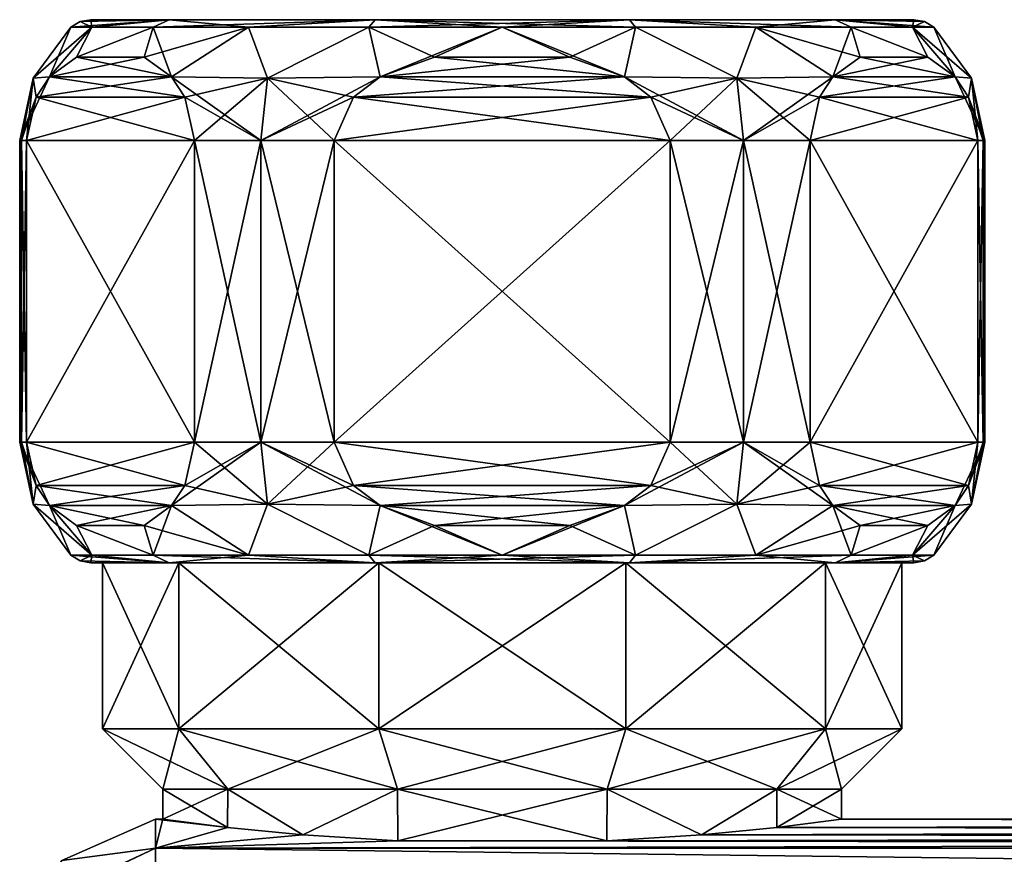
# Model space of a CAD drawing. Header units: metres. Extents: x -106 to 106, y -152 to 75.
# Tile 14 of 21: x -92 to -60, y 13 to 40. Entities that reach past the tile are written whole.
import ezdxf

# ---------------------------------------------------------------- set-up
doc = ezdxf.new("R2010")
doc.units = ezdxf.units.M
doc.layers.add('solid_20522313', color=7, linetype='CONTINUOUS')

msp = doc.modelspace()

# ---------------------------------------------------------------- linework, layer by layer
at = {"layer": 'solid_20522313'}
for points in [[(-90.80719, 40.25), (-87.541252, 40.5, -8.018558), (-90.106949, 40.25, -4.421165)], [(-90.499306, 40.435413), (-87.541252, 40.5, -8.018558), (-90.80719, 40.25)], [(-90.499306, 40.435413), (-90.145752, 40.5), (-87.541252, 40.5, -8.018558)], [(-90.106949, 40.25, 4.421165), (-90.145752, 40.5), (-90.499306, 40.435413)], [(-65.458748, 40.5, -8.018558), (-87.541252, 40.5, -8.018558), (-90.145752, 40.5)], [(-62.854248, 40.5), (-65.458748, 40.5, -8.018558), (-90.145752, 40.5)], [(-87.541252, 40.5, 8.018558), (-62.854248, 40.5), (-90.145752, 40.5)], [(-90.106949, 40.25, 4.421165), (-87.541252, 40.5, 8.018558), (-90.145752, 40.5)], [(-90.106949, 40.25, -4.421165), (-87.541252, 40.5, -8.018558), (-88.07476, 40.25, -8.409554)], [(-88.07476, 40.25, 8.409554), (-87.541252, 40.5, 8.018558), (-90.106949, 40.25, 4.421165)], [(-88.07476, 40.25, -8.409554), (-87.541252, 40.5, -8.018558), (-80.717621, 40.5, -12.977597)], [(-88.07476, 40.25, -8.409554), (-80.717621, 40.5, -12.977597), (-84.909554, 40.25, -11.574759)], [(-84.909554, 40.25, 11.574759), (-87.541252, 40.5, 8.018558), (-88.07476, 40.25, 8.409554)], [(-72.282379, 40.5, -12.977597), (-80.717621, 40.5, -12.977597), (-87.541252, 40.5, -8.018558)], [(-65.458748, 40.5, -8.018558), (-72.282379, 40.5, -12.977597), (-87.541252, 40.5, -8.018558)], [(-87.541252, 40.5, 8.018558), (-65.458748, 40.5, 8.018558), (-62.854248, 40.5)], [(-87.541252, 40.5, 8.018558), (-80.717621, 40.5, 12.977597), (-65.458748, 40.5, 8.018558)], [(-84.909554, 40.25, 11.574759), (-80.717621, 40.5, 12.977597), (-87.541252, 40.5, 8.018558)], [(-84.909554, 40.25, -11.574759), (-80.717621, 40.5, -12.977597), (-80.921165, 40.25, -13.606945)], [(-80.921165, 40.25, 13.606945), (-80.717621, 40.5, 12.977597), (-84.909554, 40.25, 11.574759)], [(-80.921165, 40.25, -13.606945), (-80.717621, 40.5, -12.977597), (-72.282379, 40.5, -12.977597)], [(-80.921165, 40.25, -13.606945), (-72.282379, 40.5, -12.977597), (-76.5, 40.25, -14.307189)], [(-76.5, 40.25, 14.307189), (-80.717621, 40.5, 12.977597), (-80.921165, 40.25, 13.606945)], [(-80.717621, 40.5, 12.977597), (-72.282379, 40.5, 12.977597), (-65.458748, 40.5, 8.018558)], [(-72.078835, 40.25, 13.606945), (-72.282379, 40.5, 12.977597), (-80.717621, 40.5, 12.977597)], [(-72.078835, 40.25, 13.606945), (-80.717621, 40.5, 12.977597), (-76.5, 40.25, 14.307189)], [(-76.5, 40.25, -14.307189), (-72.282379, 40.5, -12.977597), (-72.078835, 40.25, -13.606945)], [(-68.090446, 40.25, -11.574759), (-72.282379, 40.5, -12.977597), (-65.458748, 40.5, -8.018558)], [(-72.078835, 40.25, -13.606945), (-72.282379, 40.5, -12.977597), (-68.090446, 40.25, -11.574759)], [(-64.92524, 40.25, 8.409554), (-65.458748, 40.5, 8.018558), (-72.282379, 40.5, 12.977597)], [(-68.090446, 40.25, 11.574759), (-72.282379, 40.5, 12.977597), (-72.078835, 40.25, 13.606945)], [(-64.92524, 40.25, 8.409554), (-72.282379, 40.5, 12.977597), (-68.090446, 40.25, 11.574759)], [(-68.090446, 40.25, -11.574759), (-65.458748, 40.5, -8.018558), (-64.92524, 40.25, -8.409554)], [(-62.893055, 40.25, -4.421165), (-65.458748, 40.5, -8.018558), (-62.854248, 40.5)], [(-64.92524, 40.25, -8.409554), (-65.458748, 40.5, -8.018558), (-62.893055, 40.25, -4.421165)], [(-62.500694, 40.435413), (-62.854248, 40.5), (-65.458748, 40.5, 8.018558)], [(-62.500694, 40.435413), (-65.458748, 40.5, 8.018558), (-62.19281, 40.25)], [(-62.893055, 40.25, 4.421165), (-62.19281, 40.25), (-65.458748, 40.5, 8.018558)], [(-62.893055, 40.25, 4.421165), (-65.458748, 40.5, 8.018558), (-64.92524, 40.25, 8.409554)], [(-62.500694, 40.435413), (-62.893055, 40.25, -4.421165), (-62.854248, 40.5)], [(-92.05719, 38.55719), (-90.80719, 40.25), (-90.106949, 40.25, -4.421165)], [(-91.515297, 38.601238, -3.992738), (-92.05719, 38.55719), (-90.106949, 40.25, -4.421165)], [(-91.515297, 38.601242, 3.992739), (-90.80719, 40.25), (-92.05719, 38.55719)], [(-90.611847, 39.263699, -5.557561), (-91.515297, 38.601238, -3.992738), (-90.106949, 40.25, -4.421165)], [(-90.106949, 40.25, 4.421165), (-90.80719, 40.25), (-91.515297, 38.601242, 3.992739)], [(-90.106949, 40.25, 4.421165), (-91.515297, 38.601242, 3.992739), (-90.611847, 39.263702, 5.557568)], [(-90.106949, 40.25, 4.421165), (-90.499306, 40.435413), (-90.80719, 40.25)], [(-90.611847, 39.263699, -5.557561), (-88.07476, 40.25, -8.409554), (-88.368919, 39.263702, -9.442431)], [(-90.611847, 39.263699, -5.557561), (-90.106949, 40.25, -4.421165), (-88.07476, 40.25, -8.409554)], [(-88.07476, 40.25, 8.409554), (-90.106949, 40.25, 4.421165), (-90.611847, 39.263702, 5.557568)], [(-88.368919, 39.263702, 9.442426), (-88.07476, 40.25, 8.409554), (-90.611847, 39.263702, 5.557568)], [(-84.909554, 40.25, -11.574759), (-87.465462, 38.601238, -11.007263), (-88.368919, 39.263702, -9.442431)], [(-88.07476, 40.25, -8.409554), (-84.909554, 40.25, -11.574759), (-88.368919, 39.263702, -9.442431)], [(-88.368919, 39.263702, 9.442426), (-87.465462, 38.601238, 11.007261), (-88.07476, 40.25, 8.409554)], [(-87.465462, 38.601238, 11.007261), (-84.909554, 40.25, 11.574759), (-88.07476, 40.25, 8.409554)], [(-84.909554, 40.25, -11.574759), (-84.278587, 38.55719, -13.472926), (-87.465462, 38.601238, -11.007263)], [(-87.465462, 38.601238, 11.007261), (-84.278587, 38.55719, 13.472925), (-84.909554, 40.25, 11.574759)], [(-84.909554, 40.25, -11.574759), (-80.921165, 40.25, -13.606945), (-84.278587, 38.55719, -13.472926)], [(-84.278587, 38.55719, 13.472925), (-80.921165, 40.25, 13.606945), (-84.909554, 40.25, 11.574759)], [(-80.921165, 40.25, -13.606945), (-80.549828, 38.601246, -15), (-84.278587, 38.55719, -13.472926)], [(-84.278587, 38.55719, 13.472925), (-80.549828, 38.601246, 15), (-80.921165, 40.25, 13.606945)], [(-80.921165, 40.25, -13.606945), (-76.5, 40.25, -14.307189), (-80.549828, 38.601246, -15)], [(-78.742874, 39.263714, 15), (-76.5, 40.25, 14.307189), (-80.921165, 40.25, 13.606945)], [(-80.549828, 38.601246, 15), (-78.742874, 39.263714, 15), (-80.921165, 40.25, 13.606945)], [(-76.5, 40.25, -14.307189), (-78.742874, 39.263714, -15), (-80.549828, 38.601246, -15)], [(-76.5, 40.25, -14.307189), (-74.257126, 39.263714, -15), (-78.742874, 39.263714, -15)], [(-78.742874, 39.263714, 15), (-74.257126, 39.263714, 15), (-76.5, 40.25, 14.307189)], [(-76.5, 40.25, -14.307189), (-72.078835, 40.25, -13.606945), (-74.257126, 39.263714, -15)], [(-72.450172, 38.601246, 15), (-72.078835, 40.25, 13.606945), (-76.5, 40.25, 14.307189)], [(-74.257126, 39.263714, 15), (-72.450172, 38.601246, 15), (-76.5, 40.25, 14.307189)], [(-72.078835, 40.25, -13.606945), (-72.450172, 38.601246, -15), (-74.257126, 39.263714, -15)], [(-72.078835, 40.25, -13.606945), (-68.721413, 38.55719, -13.472925), (-72.450172, 38.601246, -15)], [(-72.450172, 38.601246, 15), (-68.721413, 38.55719, 13.472926), (-72.078835, 40.25, 13.606945)], [(-72.078835, 40.25, -13.606945), (-68.090446, 40.25, -11.574759), (-68.721413, 38.55719, -13.472925)], [(-68.721413, 38.55719, 13.472926), (-68.090446, 40.25, 11.574759), (-72.078835, 40.25, 13.606945)], [(-68.090446, 40.25, -11.574759), (-65.534538, 38.601238, -11.007261), (-68.721413, 38.55719, -13.472925)], [(-68.721413, 38.55719, 13.472926), (-65.534538, 38.601238, 11.007263), (-68.090446, 40.25, 11.574759)], [(-68.090446, 40.25, -11.574759), (-64.92524, 40.25, -8.409554), (-65.534538, 38.601238, -11.007261)], [(-64.631081, 39.263702, 9.442431), (-64.92524, 40.25, 8.409554), (-68.090446, 40.25, 11.574759)], [(-65.534538, 38.601238, 11.007263), (-64.631081, 39.263702, 9.442431), (-68.090446, 40.25, 11.574759)], [(-64.92524, 40.25, -8.409554), (-64.631081, 39.263702, -9.442426), (-65.534538, 38.601238, -11.007261)], [(-64.92524, 40.25, -8.409554), (-62.388157, 39.263702, -5.557568), (-64.631081, 39.263702, -9.442426)], [(-64.92524, 40.25, -8.409554), (-62.893055, 40.25, -4.421165), (-62.388157, 39.263702, -5.557568)], [(-62.388153, 39.263699, 5.557561), (-62.893055, 40.25, 4.421165), (-64.92524, 40.25, 8.409554)], [(-64.631081, 39.263702, 9.442431), (-62.388153, 39.263699, 5.557561), (-64.92524, 40.25, 8.409554)], [(-62.500694, 40.435413), (-62.19281, 40.25), (-62.893055, 40.25, -4.421165)], [(-62.893055, 40.25, -4.421165), (-61.484699, 38.601242, -3.992739), (-62.388157, 39.263702, -5.557568)], [(-62.893055, 40.25, -4.421165), (-62.19281, 40.25), (-61.484699, 38.601242, -3.992739)], [(-62.893055, 40.25, 4.421165), (-60.94281, 38.55719), (-62.19281, 40.25)], [(-61.484699, 38.601238, 3.992738), (-60.94281, 38.55719), (-62.893055, 40.25, 4.421165)], [(-62.388153, 39.263699, 5.557561), (-61.484699, 38.601238, 3.992738), (-62.893055, 40.25, 4.421165)], [(-62.19281, 40.25), (-60.94281, 38.55719), (-61.484699, 38.601242, -3.992739)], [(-88.368919, 39.263702, 9.442426), (-90.611847, 39.263702, 5.557568), (-91.515297, 38.601242, 3.992739)], [(-88.368919, 39.263702, 9.442426), (-91.515297, 38.601242, 3.992739), (-87.465462, 38.601238, 11.007261)], [(-90.611847, 39.263699, -5.557561), (-87.465462, 38.601238, -11.007263), (-91.515297, 38.601238, -3.992738)], [(-90.611847, 39.263699, -5.557561), (-88.368919, 39.263702, -9.442431), (-87.465462, 38.601238, -11.007263)], [(-72.450172, 38.601246, -15), (-80.549828, 38.601246, -15), (-78.742874, 39.263714, -15)], [(-80.549828, 38.601246, 15), (-72.450172, 38.601246, 15), (-74.257126, 39.263714, 15)], [(-80.549828, 38.601246, 15), (-74.257126, 39.263714, 15), (-78.742874, 39.263714, 15)], [(-72.450172, 38.601246, -15), (-78.742874, 39.263714, -15), (-74.257126, 39.263714, -15)], [(-61.484699, 38.601242, -3.992739), (-65.534538, 38.601238, -11.007261), (-64.631081, 39.263702, -9.442426)], [(-65.534538, 38.601238, 11.007263), (-62.388153, 39.263699, 5.557561), (-64.631081, 39.263702, 9.442431)], [(-65.534538, 38.601238, 11.007263), (-61.484699, 38.601238, 3.992738), (-62.388153, 39.263699, 5.557561)], [(-61.484699, 38.601242, -3.992739), (-64.631081, 39.263702, -9.442426), (-62.388157, 39.263702, -5.557568)], [(-92.5, 36.5), (-92.05719, 38.55719), (-91.515297, 38.601238, -3.992738)], [(-92.5, 36.5), (-91.515297, 38.601238, -3.992738), (-91.956581, 37.93351, -3.228414)], [(-92.443466, 36.5, 1.343836), (-92.05719, 38.55719), (-92.5, 36.5)], [(-92.443466, 36.5, 1.343836), (-92.274261, 36.5, 2.678175), (-92.05719, 38.55719)], [(-91.956581, 37.933506, 3.228412), (-92.05719, 38.55719), (-92.274261, 36.5, 2.678175)], [(-91.956581, 37.933506, 3.228412), (-91.515297, 38.601242, 3.992739), (-92.05719, 38.55719)], [(-87.465462, 38.601238, 11.007261), (-91.515297, 38.601242, 3.992739), (-91.956581, 37.933506, 3.228412)], [(-91.956581, 37.93351, -3.228414), (-91.515297, 38.601238, -3.992738), (-87.024178, 37.93351, -11.771586)], [(-87.024178, 37.933506, 11.771588), (-87.465462, 38.601238, 11.007261), (-91.956581, 37.933506, 3.228412)], [(-91.515297, 38.601238, -3.992738), (-87.465462, 38.601238, -11.007263), (-87.024178, 37.93351, -11.771586)], [(-87.024178, 37.93351, -11.771586), (-87.465462, 38.601238, -11.007263), (-84.278587, 38.55719, -13.472926)], [(-84.5, 36.5, 13.856406), (-84.278587, 38.55719, 13.472925), (-87.465462, 38.601238, 11.007261)], [(-84.5, 36.5, 13.856406), (-87.465462, 38.601238, 11.007261), (-87.024178, 37.933506, 11.771588)], [(-87.024178, 37.93351, -11.771586), (-84.278587, 38.55719, -13.472926), (-86.706497, 36.5, -12.321825)], [(-84.278587, 38.55719, -13.472926), (-84.5, 36.5, -13.856406), (-86.706497, 36.5, -12.321825)], [(-80.549828, 38.601246, -15), (-81.432419, 37.933495, -15), (-84.5, 36.5, -13.856406)], [(-84.278587, 38.55719, -13.472926), (-80.549828, 38.601246, -15), (-84.5, 36.5, -13.856406)], [(-84.5, 36.5, 13.856406), (-82.067764, 36.5, 15), (-84.278587, 38.55719, 13.472925)], [(-81.432419, 37.933495, 15), (-80.549828, 38.601246, 15), (-84.278587, 38.55719, 13.472925)], [(-82.067764, 36.5, 15), (-81.432419, 37.933495, 15), (-84.278587, 38.55719, 13.472925)], [(-71.567581, 37.933495, -15), (-81.432419, 37.933495, -15), (-80.549828, 38.601246, -15)], [(-81.432419, 37.933495, 15), (-72.450172, 38.601246, 15), (-80.549828, 38.601246, 15)], [(-71.567581, 37.933495, 15), (-72.450172, 38.601246, 15), (-81.432419, 37.933495, 15)], [(-71.567581, 37.933495, -15), (-80.549828, 38.601246, -15), (-72.450172, 38.601246, -15)], [(-72.450172, 38.601246, 15), (-68.5, 36.5, 13.856406), (-68.721413, 38.55719, 13.472926)], [(-71.567581, 37.933495, 15), (-68.5, 36.5, 13.856406), (-72.450172, 38.601246, 15)], [(-71.567581, 37.933495, -15), (-72.450172, 38.601246, -15), (-68.721413, 38.55719, -13.472925)], [(-71.567581, 37.933495, -15), (-68.721413, 38.55719, -13.472925), (-70.932236, 36.5, -15)], [(-68.5, 36.5, -13.856406), (-70.932236, 36.5, -15), (-68.721413, 38.55719, -13.472925)], [(-68.5, 36.5, -13.856406), (-68.721413, 38.55719, -13.472925), (-65.534538, 38.601238, -11.007261)], [(-65.975822, 37.93351, 11.771586), (-65.534538, 38.601238, 11.007263), (-68.721413, 38.55719, 13.472926)], [(-68.721413, 38.55719, 13.472926), (-68.5, 36.5, 13.856406), (-66.293503, 36.5, 12.321825)], [(-65.975822, 37.93351, 11.771586), (-68.721413, 38.55719, 13.472926), (-66.293503, 36.5, 12.321825)], [(-65.975822, 37.933506, -11.771588), (-68.5, 36.5, -13.856406), (-65.534538, 38.601238, -11.007261)], [(-61.043415, 37.933506, -3.228412), (-65.975822, 37.933506, -11.771588), (-65.534538, 38.601238, -11.007261)], [(-65.975822, 37.93351, 11.771586), (-61.484699, 38.601238, 3.992738), (-65.534538, 38.601238, 11.007263)], [(-65.975822, 37.93351, 11.771586), (-61.043419, 37.93351, 3.228414), (-61.484699, 38.601238, 3.992738)], [(-61.043415, 37.933506, -3.228412), (-65.534538, 38.601238, -11.007261), (-61.484699, 38.601242, -3.992739)], [(-61.043415, 37.933506, -3.228412), (-61.484699, 38.601242, -3.992739), (-60.94281, 38.55719)], [(-61.484699, 38.601238, 3.992738), (-60.5, 36.5), (-60.94281, 38.55719)], [(-61.043419, 37.93351, 3.228414), (-60.5, 36.5), (-61.484699, 38.601238, 3.992738)], [(-61.043415, 37.933506, -3.228412), (-60.94281, 38.55719), (-60.725739, 36.5, -2.678175)], [(-60.556534, 36.5, -1.343836), (-60.725739, 36.5, -2.678175), (-60.94281, 38.55719)], [(-60.5, 36.5), (-60.556534, 36.5, -1.343836), (-60.94281, 38.55719)], [(-92.443466, 36.5, -1.343836), (-92.5, 36.5), (-91.956581, 37.93351, -3.228414)], [(-92.274261, 36.5, -2.678175), (-92.443466, 36.5, -1.343836), (-91.956581, 37.93351, -3.228414)], [(-92.274261, 36.5, -2.678175), (-91.956581, 37.93351, -3.228414), (-86.706497, 36.5, -12.321825)], [(-87.024178, 37.933506, 11.771588), (-91.956581, 37.933506, 3.228412), (-92.274261, 36.5, 2.678175)], [(-86.706497, 36.5, 12.321825), (-87.024178, 37.933506, 11.771588), (-92.274261, 36.5, 2.678175)], [(-91.956581, 37.93351, -3.228414), (-87.024178, 37.93351, -11.771586), (-86.706497, 36.5, -12.321825)], [(-86.706497, 36.5, 12.321825), (-84.5, 36.5, 13.856406), (-87.024178, 37.933506, 11.771588)], [(-81.432419, 37.933495, -15), (-82.067764, 36.5, -15), (-84.5, 36.5, -13.856406)], [(-71.567581, 37.933495, 15), (-82.067764, 36.5, 15), (-70.932236, 36.5, 15)], [(-70.932236, 36.5, -15), (-82.067764, 36.5, -15), (-81.432419, 37.933495, -15)], [(-71.567581, 37.933495, 15), (-81.432419, 37.933495, 15), (-82.067764, 36.5, 15)], [(-71.567581, 37.933495, -15), (-70.932236, 36.5, -15), (-81.432419, 37.933495, -15)], [(-71.567581, 37.933495, 15), (-70.932236, 36.5, 15), (-68.5, 36.5, 13.856406)], [(-65.975822, 37.933506, -11.771588), (-66.293503, 36.5, -12.321825), (-68.5, 36.5, -13.856406)], [(-61.043419, 37.93351, 3.228414), (-66.293503, 36.5, 12.321825), (-60.725739, 36.5, 2.678175)], [(-65.975822, 37.93351, 11.771586), (-66.293503, 36.5, 12.321825), (-61.043419, 37.93351, 3.228414)], [(-60.725739, 36.5, -2.678175), (-66.293503, 36.5, -12.321825), (-65.975822, 37.933506, -11.771588)], [(-61.043415, 37.933506, -3.228412), (-60.725739, 36.5, -2.678175), (-65.975822, 37.933506, -11.771588)], [(-61.043419, 37.93351, 3.228414), (-60.556534, 36.5, 1.343836), (-60.5, 36.5)], [(-61.043419, 37.93351, 3.228414), (-60.725739, 36.5, 2.678175), (-60.556534, 36.5, 1.343836)], [(-92.5, 26.5), (-92.5, 36.5), (-92.443466, 36.5, -1.343836)], [(-92.443466, 26.5, 1.343836), (-92.5, 36.5), (-92.5, 26.5)], [(-92.443466, 26.5, 1.343836), (-92.443466, 36.5, 1.343836), (-92.5, 36.5)], [(-92.5, 26.5), (-92.443466, 36.5, -1.343836), (-92.443466, 26.5, -1.343836)], [(-92.443466, 26.5, -1.343836), (-92.443466, 36.5, -1.343836), (-92.274261, 36.5, -2.678175)], [(-92.443466, 26.5, -1.343836), (-92.274261, 36.5, -2.678175), (-92.274261, 26.5, -2.678175)], [(-92.274261, 26.5, 2.678175), (-92.274261, 36.5, 2.678175), (-92.443466, 36.5, 1.343836)], [(-92.274261, 26.5, 2.678175), (-92.443466, 36.5, 1.343836), (-92.443466, 26.5, 1.343836)], [(-86.706497, 26.5, -12.321825), (-92.274261, 36.5, -2.678175), (-86.706497, 36.5, -12.321825)], [(-86.706497, 26.5, -12.321825), (-92.274261, 26.5, -2.678175), (-92.274261, 36.5, -2.678175)], [(-92.274261, 26.5, 2.678175), (-86.706497, 36.5, 12.321825), (-92.274261, 36.5, 2.678175)], [(-92.274261, 26.5, 2.678175), (-86.706497, 26.5, 12.321825), (-86.706497, 36.5, 12.321825)], [(-86.706497, 26.5, -12.321825), (-86.706497, 36.5, -12.321825), (-84.5, 36.5, -13.856406)], [(-86.706497, 26.5, -12.321825), (-84.5, 36.5, -13.856406), (-84.5, 26.5, -13.856406)], [(-84.5, 26.5, 13.856406), (-84.5, 36.5, 13.856406), (-86.706497, 36.5, 12.321825)], [(-84.5, 26.5, 13.856406), (-86.706497, 36.5, 12.321825), (-86.706497, 26.5, 12.321825)], [(-84.5, 26.5, -13.856406), (-84.5, 36.5, -13.856406), (-82.067764, 36.5, -15)], [(-84.5, 26.5, -13.856406), (-82.067764, 36.5, -15), (-82.067764, 26.5, -15)], [(-82.067764, 26.5, 15), (-82.067764, 36.5, 15), (-84.5, 36.5, 13.856406)], [(-82.067764, 26.5, 15), (-84.5, 36.5, 13.856406), (-84.5, 26.5, 13.856406)], [(-82.067764, 26.5, 15), (-70.932236, 26.5, 15), (-70.932236, 36.5, 15)], [(-82.067764, 26.5, 15), (-70.932236, 36.5, 15), (-82.067764, 36.5, 15)], [(-70.932236, 26.5, -15), (-82.067764, 36.5, -15), (-70.932236, 36.5, -15)], [(-70.932236, 26.5, -15), (-82.067764, 26.5, -15), (-82.067764, 36.5, -15)], [(-68.5, 26.5, 13.856406), (-70.932236, 36.5, 15), (-70.932236, 26.5, 15)], [(-68.5, 26.5, 13.856406), (-68.5, 36.5, 13.856406), (-70.932236, 36.5, 15)], [(-70.932236, 26.5, -15), (-70.932236, 36.5, -15), (-68.5, 36.5, -13.856406)], [(-70.932236, 26.5, -15), (-68.5, 36.5, -13.856406), (-68.5, 26.5, -13.856406)], [(-66.293503, 26.5, 12.321825), (-66.293503, 36.5, 12.321825), (-68.5, 36.5, 13.856406)], [(-68.5, 26.5, 13.856406), (-66.293503, 26.5, 12.321825), (-68.5, 36.5, 13.856406)], [(-68.5, 26.5, -13.856406), (-68.5, 36.5, -13.856406), (-66.293503, 36.5, -12.321825)], [(-68.5, 26.5, -13.856406), (-66.293503, 36.5, -12.321825), (-66.293503, 26.5, -12.321825)], [(-60.725739, 36.5, 2.678175), (-66.293503, 36.5, 12.321825), (-66.293503, 26.5, 12.321825)], [(-60.725739, 26.5, 2.678175), (-60.725739, 36.5, 2.678175), (-66.293503, 26.5, 12.321825)], [(-60.725739, 26.5, -2.678175), (-66.293503, 36.5, -12.321825), (-60.725739, 36.5, -2.678175)], [(-66.293503, 26.5, -12.321825), (-66.293503, 36.5, -12.321825), (-60.725739, 26.5, -2.678175)], [(-60.725739, 26.5, -2.678175), (-60.725739, 36.5, -2.678175), (-60.556534, 36.5, -1.343836)], [(-60.725739, 26.5, -2.678175), (-60.556534, 36.5, -1.343836), (-60.556534, 26.5, -1.343836)], [(-60.556534, 26.5, 1.343836), (-60.556534, 36.5, 1.343836), (-60.725739, 36.5, 2.678175)], [(-60.556534, 26.5, 1.343836), (-60.725739, 36.5, 2.678175), (-60.725739, 26.5, 2.678175)], [(-60.556534, 26.5, -1.343836), (-60.556534, 36.5, -1.343836), (-60.5, 36.5)], [(-60.556534, 26.5, -1.343836), (-60.5, 36.5), (-60.5, 26.5)], [(-60.556534, 36.5, 1.343836), (-60.5, 26.5), (-60.5, 36.5)], [(-60.556534, 26.5, 1.343836), (-60.5, 26.5), (-60.556534, 36.5, 1.343836)], [(-92.05719, 24.44281), (-92.5, 26.5), (-92.443466, 26.5, -1.343836)], [(-91.515297, 24.398762, 3.992738), (-92.5, 26.5), (-92.05719, 24.44281)], [(-91.956581, 25.066494, 3.228412), (-92.5, 26.5), (-91.515297, 24.398762, 3.992738)], [(-92.443466, 26.5, 1.343836), (-92.5, 26.5), (-91.956581, 25.066494, 3.228412)], [(-92.05719, 24.44281), (-92.443466, 26.5, -1.343836), (-92.274261, 26.5, -2.678175)], [(-92.274261, 26.5, 2.678175), (-92.443466, 26.5, 1.343836), (-91.956581, 25.066494, 3.228412)], [(-91.956581, 25.066492, -3.228413), (-92.05719, 24.44281), (-92.274261, 26.5, -2.678175)], [(-87.024178, 25.066492, -11.771587), (-91.956581, 25.066492, -3.228413), (-92.274261, 26.5, -2.678175)], [(-86.706497, 26.5, -12.321825), (-87.024178, 25.066492, -11.771587), (-92.274261, 26.5, -2.678175)], [(-92.274261, 26.5, 2.678175), (-91.956581, 25.066494, 3.228412), (-86.706497, 26.5, 12.321825)], [(-91.956581, 25.066494, 3.228412), (-87.024178, 25.066494, 11.771588), (-86.706497, 26.5, 12.321825)], [(-84.5, 26.5, -13.856406), (-84.278587, 24.44281, -13.472926), (-87.465462, 24.398762, -11.007265)], [(-84.5, 26.5, -13.856406), (-87.465462, 24.398762, -11.007265), (-87.024178, 25.066492, -11.771587)], [(-86.706497, 26.5, -12.321825), (-84.5, 26.5, -13.856406), (-87.024178, 25.066492, -11.771587)], [(-87.024178, 25.066494, 11.771588), (-84.278587, 24.44281, 13.472925), (-86.706497, 26.5, 12.321825)], [(-84.278587, 24.44281, 13.472925), (-84.5, 26.5, 13.856406), (-86.706497, 26.5, 12.321825)], [(-84.5, 26.5, -13.856406), (-82.067764, 26.5, -15), (-84.278587, 24.44281, -13.472926)], [(-81.432419, 25.066505, 15), (-82.067764, 26.5, 15), (-84.5, 26.5, 13.856406)], [(-80.549828, 24.398756, 15), (-81.432419, 25.066505, 15), (-84.5, 26.5, 13.856406)], [(-84.278587, 24.44281, 13.472925), (-80.549828, 24.398756, 15), (-84.5, 26.5, 13.856406)], [(-82.067764, 26.5, -15), (-81.432419, 25.066505, -15), (-84.278587, 24.44281, -13.472926)], [(-81.432419, 25.066505, 15), (-70.932236, 26.5, 15), (-82.067764, 26.5, 15)], [(-71.567581, 25.066505, -15), (-81.432419, 25.066505, -15), (-82.067764, 26.5, -15)], [(-71.567581, 25.066505, -15), (-82.067764, 26.5, -15), (-70.932236, 26.5, -15)], [(-71.567581, 25.066505, 15), (-70.932236, 26.5, 15), (-81.432419, 25.066505, 15)], [(-68.5, 26.5, -13.856406), (-68.721413, 24.44281, -13.472925), (-72.450172, 24.398756, -15)], [(-71.567581, 25.066505, -15), (-68.5, 26.5, -13.856406), (-72.450172, 24.398756, -15)], [(-71.567581, 25.066505, 15), (-68.721413, 24.44281, 13.472926), (-70.932236, 26.5, 15)], [(-71.567581, 25.066505, -15), (-70.932236, 26.5, -15), (-68.5, 26.5, -13.856406)], [(-68.721413, 24.44281, 13.472926), (-68.5, 26.5, 13.856406), (-70.932236, 26.5, 15)], [(-65.534538, 24.398762, 11.007265), (-68.5, 26.5, 13.856406), (-68.721413, 24.44281, 13.472926)], [(-68.5, 26.5, -13.856406), (-66.293503, 26.5, -12.321825), (-68.721413, 24.44281, -13.472925)], [(-65.975822, 25.066494, -11.771588), (-68.721413, 24.44281, -13.472925), (-66.293503, 26.5, -12.321825)], [(-65.975822, 25.066492, 11.771587), (-66.293503, 26.5, 12.321825), (-68.5, 26.5, 13.856406)], [(-65.975822, 25.066492, 11.771587), (-68.5, 26.5, 13.856406), (-65.534538, 24.398762, 11.007265)], [(-60.725739, 26.5, 2.678175), (-66.293503, 26.5, 12.321825), (-65.975822, 25.066492, 11.771587)], [(-66.293503, 26.5, -12.321825), (-60.725739, 26.5, -2.678175), (-61.043415, 25.066494, -3.228412)], [(-65.975822, 25.066494, -11.771588), (-66.293503, 26.5, -12.321825), (-61.043415, 25.066494, -3.228412)], [(-61.043419, 25.066492, 3.228413), (-60.725739, 26.5, 2.678175), (-65.975822, 25.066492, 11.771587)], [(-60.5, 26.5), (-60.94281, 24.44281), (-61.484699, 24.398762, -3.992738)], [(-61.043415, 25.066494, -3.228412), (-60.5, 26.5), (-61.484699, 24.398762, -3.992738)], [(-61.043419, 25.066492, 3.228413), (-60.94281, 24.44281), (-60.725739, 26.5, 2.678175)], [(-61.043415, 25.066494, -3.228412), (-60.556534, 26.5, -1.343836), (-60.5, 26.5)], [(-61.043415, 25.066494, -3.228412), (-60.725739, 26.5, -2.678175), (-60.556534, 26.5, -1.343836)], [(-60.556534, 26.5, 1.343836), (-60.94281, 24.44281), (-60.5, 26.5)], [(-60.556534, 26.5, 1.343836), (-60.725739, 26.5, 2.678175), (-60.94281, 24.44281)], [(-91.956581, 25.066492, -3.228413), (-91.515297, 24.398762, -3.992736), (-92.05719, 24.44281)], [(-91.956581, 25.066494, 3.228412), (-91.515297, 24.398762, 3.992738), (-87.024178, 25.066494, 11.771588)], [(-87.465462, 24.398762, -11.007265), (-91.515297, 24.398762, -3.992736), (-91.956581, 25.066492, -3.228413)], [(-87.024178, 25.066492, -11.771587), (-87.465462, 24.398762, -11.007265), (-91.956581, 25.066492, -3.228413)], [(-91.515297, 24.398762, 3.992738), (-87.465462, 24.398762, 11.007263), (-87.024178, 25.066494, 11.771588)], [(-87.024178, 25.066494, 11.771588), (-87.465462, 24.398762, 11.007263), (-84.278587, 24.44281, 13.472925)], [(-81.432419, 25.066505, -15), (-80.549828, 24.398756, -15), (-84.278587, 24.44281, -13.472926)], [(-81.432419, 25.066505, -15), (-72.450172, 24.398756, -15), (-80.549828, 24.398756, -15)], [(-71.567581, 25.066505, -15), (-72.450172, 24.398756, -15), (-81.432419, 25.066505, -15)], [(-71.567581, 25.066505, 15), (-81.432419, 25.066505, 15), (-80.549828, 24.398756, 15)], [(-71.567581, 25.066505, 15), (-80.549828, 24.398756, 15), (-72.450172, 24.398756, 15)], [(-71.567581, 25.066505, 15), (-72.450172, 24.398756, 15), (-68.721413, 24.44281, 13.472926)], [(-65.975822, 25.066494, -11.771588), (-65.534538, 24.398762, -11.007263), (-68.721413, 24.44281, -13.472925)], [(-65.975822, 25.066494, -11.771588), (-61.484699, 24.398762, -3.992738), (-65.534538, 24.398762, -11.007263)], [(-65.975822, 25.066494, -11.771588), (-61.043415, 25.066494, -3.228412), (-61.484699, 24.398762, -3.992738)], [(-61.043419, 25.066492, 3.228413), (-65.975822, 25.066492, 11.771587), (-65.534538, 24.398762, 11.007265)], [(-61.043419, 25.066492, 3.228413), (-65.534538, 24.398762, 11.007265), (-61.484699, 24.398762, 3.992736)], [(-61.043419, 25.066492, 3.228413), (-61.484699, 24.398762, 3.992736), (-60.94281, 24.44281)], [(-91.515297, 24.398762, -3.992736), (-90.80719, 22.75), (-92.05719, 24.44281)], [(-90.106949, 22.75, 4.421165), (-92.05719, 24.44281), (-90.80719, 22.75)], [(-91.515297, 24.398762, 3.992738), (-92.05719, 24.44281), (-90.106949, 22.75, 4.421165)], [(-91.515297, 24.398762, -3.992736), (-90.106949, 22.75, -4.421165), (-90.80719, 22.75)], [(-90.611855, 23.736303, -5.557553), (-90.106949, 22.75, -4.421165), (-91.515297, 24.398762, -3.992736)], [(-88.368912, 23.736301, -9.442439), (-90.611855, 23.736303, -5.557553), (-91.515297, 24.398762, -3.992736)], [(-88.368912, 23.736301, -9.442439), (-91.515297, 24.398762, -3.992736), (-87.465462, 24.398762, -11.007265)], [(-90.611847, 23.736301, 5.55756), (-91.515297, 24.398762, 3.992738), (-90.106949, 22.75, 4.421165)], [(-90.611847, 23.736301, 5.55756), (-87.465462, 24.398762, 11.007263), (-91.515297, 24.398762, 3.992738)], [(-90.611847, 23.736301, 5.55756), (-88.368919, 23.7363, 9.442433), (-87.465462, 24.398762, 11.007263)], [(-88.368919, 23.7363, 9.442433), (-84.909554, 22.75, 11.574759), (-87.465462, 24.398762, 11.007263)], [(-88.368912, 23.736301, -9.442439), (-87.465462, 24.398762, -11.007265), (-88.07476, 22.75, -8.409554)], [(-87.465462, 24.398762, -11.007265), (-84.909554, 22.75, -11.574759), (-88.07476, 22.75, -8.409554)], [(-87.465462, 24.398762, -11.007265), (-84.278587, 24.44281, -13.472926), (-84.909554, 22.75, -11.574759)], [(-87.465462, 24.398762, 11.007263), (-84.909554, 22.75, 11.574759), (-84.278587, 24.44281, 13.472925)], [(-84.278587, 24.44281, -13.472926), (-80.921165, 22.75, -13.606945), (-84.909554, 22.75, -11.574759)], [(-84.278587, 24.44281, 13.472925), (-84.909554, 22.75, 11.574759), (-80.921165, 22.75, 13.606945)], [(-84.278587, 24.44281, -13.472926), (-80.549828, 24.398756, -15), (-80.921165, 22.75, -13.606945)], [(-84.278587, 24.44281, 13.472925), (-80.921165, 22.75, 13.606945), (-80.549828, 24.398756, 15)], [(-80.549828, 24.398756, -15), (-78.742882, 23.73629, -15), (-80.921165, 22.75, -13.606945)], [(-80.549828, 24.398756, 15), (-80.921165, 22.75, 13.606945), (-76.5, 22.75, 14.307189)], [(-80.549828, 24.398756, -15), (-72.450172, 24.398756, -15), (-74.257118, 23.73629, -15)], [(-80.549828, 24.398756, -15), (-74.257118, 23.73629, -15), (-78.742882, 23.73629, -15)], [(-78.742882, 23.73629, 15), (-80.549828, 24.398756, 15), (-76.5, 22.75, 14.307189)], [(-72.450172, 24.398756, 15), (-80.549828, 24.398756, 15), (-78.742882, 23.73629, 15)], [(-72.450172, 24.398756, 15), (-78.742882, 23.73629, 15), (-74.257118, 23.73629, 15)], [(-72.450172, 24.398756, -15), (-72.078835, 22.75, -13.606945), (-76.5, 22.75, -14.307189)], [(-74.257118, 23.73629, -15), (-72.450172, 24.398756, -15), (-76.5, 22.75, -14.307189)], [(-72.450172, 24.398756, 15), (-74.257118, 23.73629, 15), (-72.078835, 22.75, 13.606945)], [(-72.450172, 24.398756, -15), (-68.721413, 24.44281, -13.472925), (-72.078835, 22.75, -13.606945)], [(-68.721413, 24.44281, 13.472926), (-72.450172, 24.398756, 15), (-72.078835, 22.75, 13.606945)], [(-68.721413, 24.44281, -13.472925), (-68.090446, 22.75, -11.574759), (-72.078835, 22.75, -13.606945)], [(-68.721413, 24.44281, 13.472926), (-72.078835, 22.75, 13.606945), (-68.090446, 22.75, 11.574759)], [(-68.721413, 24.44281, -13.472925), (-65.534538, 24.398762, -11.007263), (-68.090446, 22.75, -11.574759)], [(-65.534538, 24.398762, 11.007265), (-68.721413, 24.44281, 13.472926), (-68.090446, 22.75, 11.574759)], [(-65.534538, 24.398762, -11.007263), (-64.631081, 23.7363, -9.442433), (-68.090446, 22.75, -11.574759)], [(-65.534538, 24.398762, 11.007265), (-68.090446, 22.75, 11.574759), (-64.92524, 22.75, 8.409554)], [(-65.534538, 24.398762, -11.007263), (-61.484699, 24.398762, -3.992738), (-62.388149, 23.736301, -5.55756)], [(-65.534538, 24.398762, -11.007263), (-62.388149, 23.736301, -5.55756), (-64.631081, 23.7363, -9.442433)], [(-64.631088, 23.736301, 9.442439), (-65.534538, 24.398762, 11.007265), (-64.92524, 22.75, 8.409554)], [(-61.484699, 24.398762, 3.992736), (-65.534538, 24.398762, 11.007265), (-64.631088, 23.736301, 9.442439)], [(-61.484699, 24.398762, 3.992736), (-64.631088, 23.736301, 9.442439), (-62.388145, 23.736303, 5.557553)], [(-60.94281, 24.44281), (-62.19281, 22.75), (-62.893055, 22.75, -4.421165)], [(-61.484699, 24.398762, -3.992738), (-60.94281, 24.44281), (-62.893055, 22.75, -4.421165)], [(-61.484699, 24.398762, 3.992736), (-62.893055, 22.75, 4.421165), (-62.19281, 22.75)], [(-62.388149, 23.736301, -5.55756), (-61.484699, 24.398762, -3.992738), (-62.893055, 22.75, -4.421165)], [(-61.484699, 24.398762, 3.992736), (-62.388145, 23.736303, 5.557553), (-62.893055, 22.75, 4.421165)], [(-61.484699, 24.398762, 3.992736), (-62.19281, 22.75), (-60.94281, 24.44281)], [(-90.611855, 23.736303, -5.557553), (-88.07476, 22.75, -8.409554), (-90.106949, 22.75, -4.421165)], [(-88.368912, 23.736301, -9.442439), (-88.07476, 22.75, -8.409554), (-90.611855, 23.736303, -5.557553)], [(-90.611847, 23.736301, 5.55756), (-90.106949, 22.75, 4.421165), (-88.07476, 22.75, 8.409554)], [(-90.611847, 23.736301, 5.55756), (-88.07476, 22.75, 8.409554), (-88.368919, 23.7363, 9.442433)], [(-88.368919, 23.7363, 9.442433), (-88.07476, 22.75, 8.409554), (-84.909554, 22.75, 11.574759)], [(-78.742882, 23.73629, -15), (-76.5, 22.75, -14.307189), (-80.921165, 22.75, -13.606945)], [(-78.742882, 23.73629, -15), (-74.257118, 23.73629, -15), (-76.5, 22.75, -14.307189)], [(-74.257118, 23.73629, 15), (-78.742882, 23.73629, 15), (-76.5, 22.75, 14.307189)], [(-74.257118, 23.73629, 15), (-76.5, 22.75, 14.307189), (-72.078835, 22.75, 13.606945)], [(-64.631081, 23.7363, -9.442433), (-64.92524, 22.75, -8.409554), (-68.090446, 22.75, -11.574759)], [(-62.388145, 23.736303, 5.557553), (-64.92524, 22.75, 8.409554), (-62.893055, 22.75, 4.421165)], [(-62.388145, 23.736303, 5.557553), (-64.631088, 23.736301, 9.442439), (-64.92524, 22.75, 8.409554)], [(-62.388149, 23.736301, -5.55756), (-62.893055, 22.75, -4.421165), (-64.92524, 22.75, -8.409554)], [(-64.631081, 23.7363, -9.442433), (-62.388149, 23.736301, -5.55756), (-64.92524, 22.75, -8.409554)], [(-90.499306, 22.564585), (-87.541252, 22.5, 8.018558), (-90.80719, 22.75)], [(-90.106949, 22.75, 4.421165), (-90.80719, 22.75), (-87.541252, 22.5, 8.018558)], [(-90.499306, 22.564585), (-90.80719, 22.75), (-90.106949, 22.75, -4.421165)], [(-90.499306, 22.564585), (-90.106949, 22.75, -4.421165), (-90.145752, 22.5)], [(-90.499306, 22.564585), (-90.145752, 22.5), (-87.541252, 22.5, 8.018558)], [(-90.106949, 22.75, -4.421165), (-87.541252, 22.5, -8.018558), (-90.145752, 22.5)], [(-88.07476, 22.75, 8.409554), (-90.106949, 22.75, 4.421165), (-87.541252, 22.5, 8.018558)], [(-90.106949, 22.75, -4.421165), (-88.07476, 22.75, -8.409554), (-87.541252, 22.5, -8.018558)], [(-88.07476, 22.75, 8.409554), (-87.541252, 22.5, 8.018558), (-80.717621, 22.5, 12.977597)], [(-84.909554, 22.75, 11.574759), (-88.07476, 22.75, 8.409554), (-80.717621, 22.5, 12.977597)], [(-88.07476, 22.75, -8.409554), (-84.909554, 22.75, -11.574759), (-87.541252, 22.5, -8.018558)], [(-84.909554, 22.75, -11.574759), (-80.717621, 22.5, -12.977597), (-87.541252, 22.5, -8.018558)], [(-80.921165, 22.75, 13.606945), (-84.909554, 22.75, 11.574759), (-80.717621, 22.5, 12.977597)], [(-84.909554, 22.75, -11.574759), (-80.921165, 22.75, -13.606945), (-80.717621, 22.5, -12.977597)], [(-80.921165, 22.75, 13.606945), (-80.717621, 22.5, 12.977597), (-72.282379, 22.5, 12.977597)], [(-76.5, 22.75, 14.307189), (-80.921165, 22.75, 13.606945), (-72.282379, 22.5, 12.977597)], [(-80.921165, 22.75, -13.606945), (-76.5, 22.75, -14.307189), (-80.717621, 22.5, -12.977597)], [(-72.078835, 22.75, -13.606945), (-72.282379, 22.5, -12.977597), (-80.717621, 22.5, -12.977597)], [(-76.5, 22.75, -14.307189), (-72.078835, 22.75, -13.606945), (-80.717621, 22.5, -12.977597)], [(-72.078835, 22.75, 13.606945), (-76.5, 22.75, 14.307189), (-72.282379, 22.5, 12.977597)], [(-68.090446, 22.75, 11.574759), (-72.282379, 22.5, 12.977597), (-65.458748, 22.5, 8.018558)], [(-68.090446, 22.75, 11.574759), (-72.078835, 22.75, 13.606945), (-72.282379, 22.5, 12.977597)], [(-64.92524, 22.75, -8.409554), (-65.458748, 22.5, -8.018558), (-72.282379, 22.5, -12.977597)], [(-68.090446, 22.75, -11.574759), (-64.92524, 22.75, -8.409554), (-72.282379, 22.5, -12.977597)], [(-72.078835, 22.75, -13.606945), (-68.090446, 22.75, -11.574759), (-72.282379, 22.5, -12.977597)], [(-64.92524, 22.75, 8.409554), (-68.090446, 22.75, 11.574759), (-65.458748, 22.5, 8.018558)], [(-62.893055, 22.75, 4.421165), (-65.458748, 22.5, 8.018558), (-62.854248, 22.5)], [(-62.893055, 22.75, 4.421165), (-64.92524, 22.75, 8.409554), (-65.458748, 22.5, 8.018558)], [(-62.19281, 22.75), (-62.500694, 22.564585), (-65.458748, 22.5, -8.018558)], [(-62.893055, 22.75, -4.421165), (-62.19281, 22.75), (-65.458748, 22.5, -8.018558)], [(-64.92524, 22.75, -8.409554), (-62.893055, 22.75, -4.421165), (-65.458748, 22.5, -8.018558)], [(-62.500694, 22.564585), (-62.854248, 22.5), (-65.458748, 22.5, -8.018558)], [(-62.893055, 22.75, 4.421165), (-62.854248, 22.5), (-62.500694, 22.564585)], [(-62.893055, 22.75, 4.421165), (-62.500694, 22.564585), (-62.19281, 22.75)], [(-90.145752, 22.5), (-89.75, 22.5), (-87.219429, 22.5, 7.788215)], [(-87.541252, 22.5, -8.018558), (-89.75, 22.5), (-90.145752, 22.5)], [(-87.541252, 22.5, 8.018558), (-90.145752, 22.5), (-87.219429, 22.5, 7.788215)], [(-87.219421, 17, 7.78823), (-87.219429, 22.5, 7.788215), (-89.75, 22.5)], [(-89.75, 17), (-87.219421, 17, 7.78823), (-89.75, 22.5)], [(-87.219429, 22.5, -7.788215), (-89.75, 17), (-89.75, 22.5)], [(-87.541252, 22.5, -8.018558), (-87.219429, 22.5, -7.788215), (-89.75, 22.5)], [(-87.219421, 17, -7.78823), (-89.75, 17), (-87.219429, 22.5, -7.788215)], [(-87.541252, 22.5, 8.018558), (-87.219429, 22.5, 7.788215), (-80.594437, 22.5, 12.601503)], [(-80.717621, 22.5, 12.977597), (-87.541252, 22.5, 8.018558), (-80.594437, 22.5, 12.601503)], [(-87.541252, 22.5, -8.018558), (-80.594437, 22.5, -12.601503), (-87.219429, 22.5, -7.788215)], [(-87.541252, 22.5, -8.018558), (-80.717621, 22.5, -12.977597), (-80.594437, 22.5, -12.601503)], [(-80.594475, 17, 12.6015), (-80.594437, 22.5, 12.601503), (-87.219429, 22.5, 7.788215)], [(-87.219421, 17, 7.78823), (-80.594475, 17, 12.6015), (-87.219429, 22.5, 7.788215)], [(-87.219421, 17, -7.78823), (-87.219429, 22.5, -7.788215), (-80.594437, 22.5, -12.601503)], [(-80.594475, 17, -12.6015), (-87.219421, 17, -7.78823), (-80.594437, 22.5, -12.601503)], [(-72.282379, 22.5, 12.977597), (-80.717621, 22.5, 12.977597), (-80.594437, 22.5, 12.601503)], [(-80.717621, 22.5, -12.977597), (-72.405563, 22.5, -12.601503), (-80.594437, 22.5, -12.601503)], [(-80.717621, 22.5, -12.977597), (-72.282379, 22.5, -12.977597), (-72.405563, 22.5, -12.601503)], [(-80.594475, 17, 12.6015), (-72.405525, 17, 12.6015), (-80.594437, 22.5, 12.601503)], [(-80.594475, 17, -12.6015), (-80.594437, 22.5, -12.601503), (-72.405563, 22.5, -12.601503)], [(-72.405525, 17, -12.6015), (-80.594475, 17, -12.6015), (-72.405563, 22.5, -12.601503)], [(-72.405525, 17, 12.6015), (-72.405563, 22.5, 12.601503), (-80.594437, 22.5, 12.601503)], [(-72.282379, 22.5, 12.977597), (-80.594437, 22.5, 12.601503), (-72.405563, 22.5, 12.601503)], [(-65.780579, 17, 7.78823), (-65.780571, 22.5, 7.788215), (-72.405563, 22.5, 12.601503)], [(-65.458748, 22.5, 8.018558), (-72.405563, 22.5, 12.601503), (-65.780571, 22.5, 7.788215)], [(-72.405525, 17, 12.6015), (-65.780579, 17, 7.78823), (-72.405563, 22.5, 12.601503)], [(-65.458748, 22.5, 8.018558), (-72.282379, 22.5, 12.977597), (-72.405563, 22.5, 12.601503)], [(-72.405525, 17, -12.6015), (-72.405563, 22.5, -12.601503), (-65.780571, 22.5, -7.788215)], [(-65.458748, 22.5, -8.018558), (-65.780571, 22.5, -7.788215), (-72.405563, 22.5, -12.601503)], [(-72.282379, 22.5, -12.977597), (-65.458748, 22.5, -8.018558), (-72.405563, 22.5, -12.601503)], [(-65.780579, 17, -7.78823), (-72.405525, 17, -12.6015), (-65.780571, 22.5, -7.788215)], [(-65.780579, 17, 7.78823), (-63.25, 17), (-65.780571, 22.5, 7.788215)], [(-65.780579, 17, -7.78823), (-63.25, 22.5), (-63.25, 17)], [(-65.780579, 17, -7.78823), (-65.780571, 22.5, -7.788215), (-63.25, 22.5)], [(-63.25, 17), (-63.25, 22.5), (-65.780571, 22.5, 7.788215)], [(-65.458748, 22.5, 8.018558), (-65.780571, 22.5, 7.788215), (-63.25, 22.5)], [(-62.854248, 22.5), (-63.25, 22.5), (-65.780571, 22.5, -7.788215)], [(-65.458748, 22.5, -8.018558), (-62.854248, 22.5), (-65.780571, 22.5, -7.788215)], [(-62.854248, 22.5), (-65.458748, 22.5, 8.018558), (-63.25, 22.5)], [(-85.601463, 15, 6.612551), (-87.219421, 17, 7.78823), (-89.75, 17)], [(-87.75, 15), (-89.75, 17), (-87.219421, 17, -7.78823)], [(-87.75, 15), (-85.601463, 15, 6.612551), (-89.75, 17)], [(-85.601463, 15, -6.612551), (-87.75, 15), (-87.219421, 17, -7.78823)], [(-79.976372, 15, 10.699409), (-80.594475, 17, 12.6015), (-87.219421, 17, 7.78823)], [(-85.601463, 15, 6.612551), (-79.976372, 15, 10.699409), (-87.219421, 17, 7.78823)], [(-85.601463, 15, -6.612551), (-87.219421, 17, -7.78823), (-80.594475, 17, -12.6015)], [(-79.976372, 15, -10.699409), (-85.601463, 15, -6.612551), (-80.594475, 17, -12.6015)], [(-73.023628, 15, 10.699409), (-72.405525, 17, 12.6015), (-80.594475, 17, 12.6015)], [(-79.976372, 15, 10.699409), (-73.023628, 15, 10.699409), (-80.594475, 17, 12.6015)], [(-79.976372, 15, -10.699409), (-80.594475, 17, -12.6015), (-72.405525, 17, -12.6015)], [(-73.023628, 15, -10.699409), (-79.976372, 15, -10.699409), (-72.405525, 17, -12.6015)], [(-73.023628, 15, 10.699409), (-67.398537, 15, 6.612551), (-72.405525, 17, 12.6015)], [(-73.023628, 15, -10.699409), (-72.405525, 17, -12.6015), (-65.780579, 17, -7.78823)], [(-67.398537, 15, -6.612551), (-73.023628, 15, -10.699409), (-65.780579, 17, -7.78823)], [(-67.398537, 15, 6.612551), (-65.780579, 17, 7.78823), (-72.405525, 17, 12.6015)], [(-67.398537, 15, -6.612551), (-65.780579, 17, -7.78823), (-63.25, 17)], [(-67.398537, 15, -6.612551), (-63.25, 17), (-65.25, 15)], [(-67.398537, 15, 6.612551), (-65.25, 15), (-65.780579, 17, 7.78823)], [(-65.25, 15), (-63.25, 17), (-65.780579, 17, 7.78823)], [(-87.75, 15), (-87.75, 14), (-85.605461, 13.726701, 6.607052)], [(-85.601463, 15, -6.612551), (-85.605522, 13.726708, -6.606962), (-87.75, 14)], [(-85.601463, 15, -6.612551), (-87.75, 14), (-87.75, 15)], [(-87.75, 15), (-85.605461, 13.726701, 6.607052), (-85.601463, 15, 6.612551)], [(-85.601463, 15, -6.612551), (-83.107071, 13.480129, -9.105445), (-85.605522, 13.726708, -6.606962)], [(-85.601463, 15, 6.612551), (-85.605461, 13.726701, 6.607052), (-83.106979, 13.480122, 9.105511)], [(-85.601463, 15, 6.612551), (-83.106979, 13.480122, 9.105511), (-79.976372, 15, 10.699409)], [(-79.976372, 15, -10.699409), (-83.107071, 13.480129, -9.105445), (-85.601463, 15, -6.612551)], [(-79.976372, 15, -10.699409), (-79.965851, 13.280828, -10.702825), (-83.107071, 13.480129, -9.105445)], [(-79.976372, 15, 10.699409), (-83.106979, 13.480122, 9.105511), (-79.965744, 13.280823, 10.702859)], [(-79.976372, 15, 10.699409), (-79.965744, 13.280823, 10.702859), (-73.034149, 13.280828, 10.702825)], [(-79.976372, 15, 10.699409), (-73.034149, 13.280828, 10.702825), (-73.023628, 15, 10.699409)], [(-73.023628, 15, -10.699409), (-79.965851, 13.280828, -10.702825), (-79.976372, 15, -10.699409)], [(-73.023628, 15, -10.699409), (-73.034256, 13.280823, -10.702859), (-79.965851, 13.280828, -10.702825)], [(-73.023628, 15, -10.699409), (-69.893021, 13.480122, -9.105509), (-73.034256, 13.280823, -10.702859)], [(-73.023628, 15, 10.699409), (-73.034149, 13.280828, 10.702825), (-69.892937, 13.480128, 9.105446)], [(-73.023628, 15, 10.699409), (-69.892937, 13.480128, 9.105446), (-67.398537, 15, 6.612551)], [(-67.398537, 15, -6.612551), (-69.893021, 13.480122, -9.105509), (-73.023628, 15, -10.699409)], [(-67.398537, 15, -6.612551), (-67.394539, 13.726702, -6.607049), (-69.893021, 13.480122, -9.105509)], [(-67.398537, 15, 6.612551), (-69.892937, 13.480128, 9.105446), (-67.394478, 13.726708, 6.606965)], [(-67.398537, 15, 6.612551), (-67.394478, 13.726708, 6.606965), (-65.25, 14)], [(-67.398537, 15, 6.612551), (-65.25, 14), (-65.25, 15)], [(-67.398537, 15, -6.612551), (-65.25, 15), (-67.394539, 13.726702, -6.607049)], [(-65.25, 15), (-65.25, 14), (-67.394539, 13.726702, -6.607049)], [(-91.107544, 12.636086, -12.289733), (-88, 13.040526, 12.352942), (-88, 14)], [(-91.107544, 12.636086, -12.289733), (-88, 14), (-88, 13.040526, -12.352942)], [(-87.75, 14), (-88, 14), (-88, 13.040526, 12.352942)], [(-85.605461, 13.726701, 6.607052), (-87.75, 14), (-88, 13.040526, 12.352942)], [(-85.605522, 13.726708, -6.606962), (-88, 13.040526, -12.352942), (-88, 14)], [(-85.605522, 13.726708, -6.606962), (-88, 14), (-87.75, 14)], [(-85.605522, 13.726708, -6.606962), (-83.107071, 13.480129, -9.105445), (-88, 13.040526, -12.352942)], [(-83.106979, 13.480122, 9.105511), (-85.605461, 13.726701, 6.607052), (-88, 13.040526, 12.352942)], [(-69.893021, 13.480122, -9.105509), (-67.394539, 13.726702, -6.607049), (69.892685, 13.480151, -9.105248)], [(-67.394478, 13.726708, 6.606965), (-69.892937, 13.480128, 9.105446), (0, 13.696387, 6.963175)], [(-67.394539, 13.726702, -6.607049), (-65.25, 14), (67.394485, 13.726708, -6.606966)], [(-67.394539, 13.726702, -6.607049), (67.394485, 13.726708, -6.606966), (69.892685, 13.480151, -9.105248)], [(-67.394478, 13.726708, 6.606965), (67.394562, 13.7267, 6.60707), (65.25, 14)], [(-65.25, 14), (-67.394478, 13.726708, 6.606965), (65.25, 14)], [(-67.394478, 13.726708, 6.606965), (0, 13.696387, 6.963175), (67.394562, 13.7267, 6.60707)], [(-65.25, 14), (65.25, 14), (67.394485, 13.726708, -6.606966)], [(-83.107071, 13.480129, -9.105445), (-79.965851, 13.280828, -10.702825), (-88, 13.040526, -12.352942)], [(-79.965744, 13.280823, 10.702859), (-83.106979, 13.480122, 9.105511), (-88, 13.040526, 12.352942)], [(-73.034256, 13.280823, -10.702859), (-69.893021, 13.480122, -9.105509), (73.033859, 13.280841, -10.70272)], [(-69.892937, 13.480128, 9.105446), (-73.034149, 13.280828, 10.702825), (-3.119703, 13.45476, 9.324223)], [(-73.034149, 13.280828, 10.702825), (-3.795932, 13.35113, 10.168492), (-3.119703, 13.45476, 9.324223)], [(-69.893021, 13.480122, -9.105509), (69.892685, 13.480151, -9.105248), (73.033859, 13.280841, -10.70272)], [(-69.892937, 13.480128, 9.105446), (-0.846323, 13.676328, 7.189073), (0, 13.696387, 6.963175)], [(-69.892937, 13.480128, 9.105446), (-1.976177, 13.592943, 8.059983), (-0.846323, 13.676328, 7.189073)], [(-69.892937, 13.480128, 9.105446), (-2.516812, 13.53371, 8.624907), (-1.976177, 13.592943, 8.059983)], [(-69.892937, 13.480128, 9.105446), (-3.119703, 13.45476, 9.324223), (-2.516812, 13.53371, 8.624907)], [(-79.965851, 13.280828, -10.702825), (88, 13.040526, -12.352942), (-88, 13.040526, -12.352942)], [(-79.965744, 13.280823, 10.702859), (-88, 13.040526, 12.352942), (-4.558211, 13.216097, 11.171839)], [(-5.42138, 13.040526, 12.352942), (-4.558211, 13.216097, 11.171839), (-88, 13.040526, 12.352942)], [(-79.965851, 13.280828, -10.702825), (-73.034256, 13.280823, -10.702859), (88, 13.040526, -12.352942)], [(-73.034149, 13.280828, 10.702825), (-79.965744, 13.280823, 10.702859), (-4.558211, 13.216097, 11.171839)], [(88, 13.040526, -12.352942), (-73.034256, 13.280823, -10.702859), (73.033859, 13.280841, -10.70272)], [(-73.034149, 13.280828, 10.702825), (-4.558211, 13.216097, 11.171839), (-3.795932, 13.35113, 10.168492)], [(-92.178001, 11.089191, 15.832952), (-88, 13.040526, 12.352942), (-91.107544, 12.636086, 12.289731)], [(-92.178001, 11.089191, 15.832952), (-88, 9.965021, 18.679337), (-88, 13.040526, 12.352942)], [(-92.124092, 11.084868, -15.88271), (-88, 13.040526, -12.352942), (-88, 10.900952, -17.541983)], [(-92.124092, 11.084868, -15.88271), (-91.107544, 12.636086, -12.289733), (-88, 13.040526, -12.352942)], [(-91.107544, 12.636086, 12.289731), (-88, 13.040526, 12.352942), (-91.107544, 12.636086, -12.289733)], [(-88, 10.900947, 17.541992), (-5.42138, 13.040526, 12.352942), (-88, 13.040526, 12.352942)], [(-88, 9.965021, 18.679337), (-88, 10.900947, 17.541992), (-88, 13.040526, 12.352942)], [(88, 10.900947, -17.541992), (-88, 13.040526, -12.352942), (88, 13.040526, -12.352942)], [(-88, 10.900952, -17.541983), (-88, 13.040526, -12.352942), (88, 10.900947, -17.541992)], [(-8.831276, 12.476033, 14.562032), (-5.42138, 13.040526, 12.352942), (-88, 10.900947, 17.541992)]]:
    msp.add_3dface(points, dxfattribs=at)

doc.saveas('drawing.dxf')
